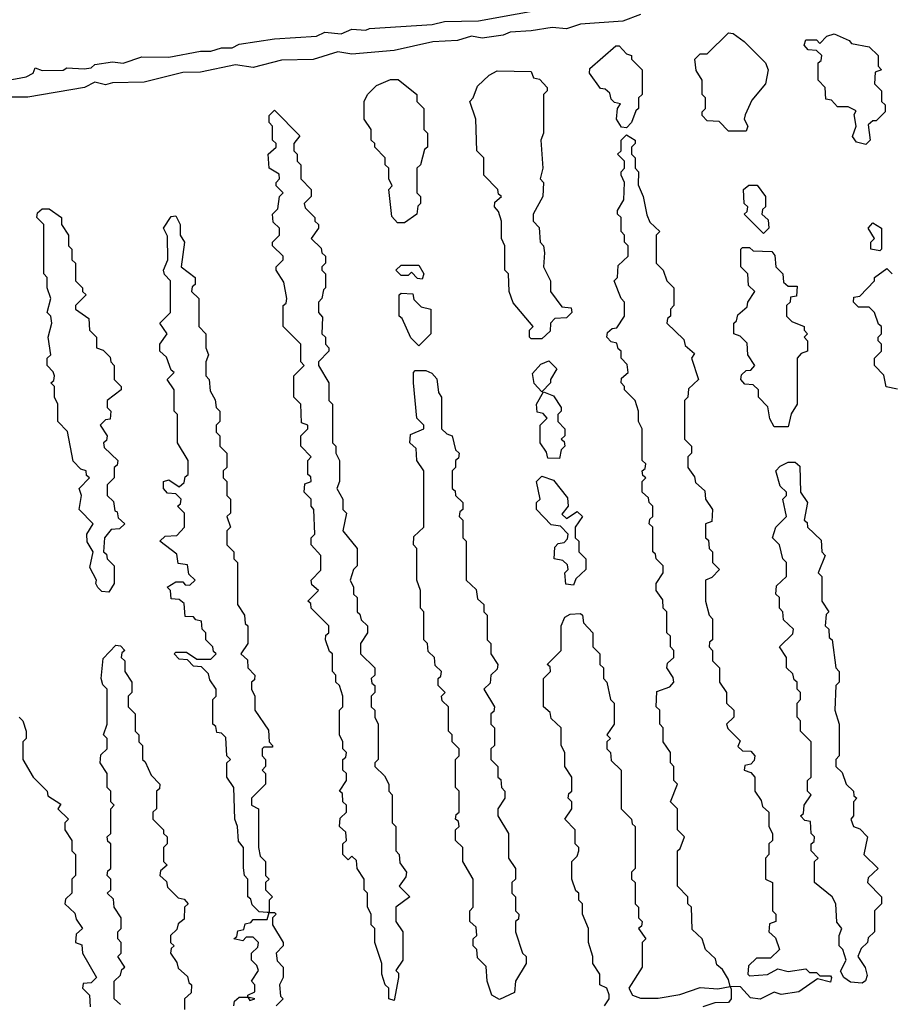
# Model space of a CAD drawing. Extents: x 2769579 to 2883812, y 684207 to 828660.
# Tile 73 of 256: x 2813451 to 2815925, y 700299 to 703097. Entities that reach past the tile are written whole.
import ezdxf

# ---------------------------------------------------------------- set-up
doc = ezdxf.new("R2010")
doc.units = 0

msp = doc.modelspace()

# ---------------------------------------------------------------- linework, layer by layer
at = {"layer": '0CON02XD'}
for points in [[(2813414.2, 702924.2), (2813470, 702935), (2813490, 702945), (2813495, 702960), (2813515, 702952.5), (2813575, 702953.8), (2813585, 702960), (2813635, 702957.5), (2813655, 702960), (2813665, 702970), (2813715, 702977.5), (2813745, 702973.8), (2813798.3, 702991.7), (2813875, 702991.2), (2813965, 703007.5), (2813995, 703007.5), (2814025, 703017.5), (2814055, 703017.5), (2814075, 703027.5), (2814175, 703042.5), (2814295, 703050), (2814318.3, 703061.7), (2814365, 703057.5), (2814395, 703070), (2814435, 703067.5), (2814445, 703072.5), (2814623.6, 703083.6), (2814658.3, 703091.7), (2814755, 703094.3), (2814975, 703133.8)], [(2815215, 703112.2), (2815165, 703092.9), (2815045, 703084.3), (2815005, 703071.1), (2814964.5, 703075.5), (2814905, 703065.5), (2814845, 703061.9), (2814825, 703052.9), (2814765, 703044.4), (2814735, 703050.5), (2814695, 703038.2), (2814625, 703034.5), (2814515, 703010), (2814395, 702998.9), (2814355, 703006), (2814285, 702984.3), (2814195, 702982.5), (2814115, 702961.8), (2814065, 702968.9), (2813965, 702947.8), (2813915, 702947.3), (2813805, 702919.5), (2813715, 702917.9), (2813695, 702912.2), (2813665, 702920), (2813635.5, 702904.5), (2813475, 702877.1), (2813405, 702876.7)], [(2815515, 702780), (2815465, 702780), (2815438.3, 702808.3), (2815405, 702810), (2815390, 702825), (2815390, 702835), (2815400, 702845), (2815400, 702875), (2815390, 702885), (2815390, 702925), (2815373, 702953), (2815370, 702985), (2815385, 703000), (2815405, 703000), (2815465, 703060), (2815478.3, 703058.3), (2815510, 703035), (2815570, 702975), (2815577.5, 702955), (2815570, 702915), (2815531.7, 702868.3), (2815513, 702827), (2815510, 702815), (2815520, 702795), (2815515, 702780)], [(2815855, 702742.5), (2815829.3, 702749.3), (2815817.5, 702765), (2815827.5, 702795), (2815822.5, 702827.5), (2815828.3, 702838.3), (2815805, 702850), (2815775, 702850), (2815758.3, 702868.3), (2815741.7, 702871.7), (2815740, 702905), (2815720, 702925), (2815720, 702975), (2815728.3, 702981.7), (2815730, 702995), (2815715, 703010), (2815691.7, 703011.7), (2815680, 703025), (2815685, 703040), (2815715, 703040), (2815725, 703030), (2815745, 703050), (2815765, 703057.5), (2815808.3, 703038.3), (2815815, 703030), (2815865, 703020), (2815890, 702995), (2815890, 702965), (2815900, 702955), (2815881.7, 702948.3), (2815880, 702915), (2815900, 702895), (2815900, 702865), (2815910, 702855), (2815910, 702835), (2815885, 702810), (2815875, 702810), (2815861.7, 702798.3), (2815867.5, 702755), (2815855, 702742.5)], [(2815175, 702790), (2815161.7, 702791.7), (2815147.5, 702815), (2815150, 702845), (2815158.3, 702858.3), (2815141.7, 702861.7), (2815131.7, 702871.7), (2815128.3, 702888.3), (2815115, 702900), (2815101.7, 702901.7), (2815070, 702945), (2815071.7, 702958.3), (2815145, 703022.5), (2815155, 703022.5), (2815175, 703000), (2815190, 702995), (2815190, 702985), (2815220, 702955), (2815220, 702885), (2815210, 702875), (2815210, 702845), (2815201.7, 702838.3), (2815190, 702805), (2815175, 702790)], [(2814545, 702520), (2814525, 702520), (2814508.3, 702538.3), (2814500, 702615), (2814510, 702625), (2814500, 702645), (2814500, 702675), (2814490, 702685), (2814490, 702705), (2814460, 702735), (2814460, 702745), (2814450, 702755), (2814450, 702785), (2814430, 702815), (2814430, 702865), (2814440, 702885), (2814465, 702910), (2814505, 702927.5), (2814527, 702927), (2814580, 702885), (2814580, 702865), (2814600, 702845), (2814600, 702785), (2814610, 702775), (2814610, 702735), (2814601.7, 702728.3), (2814590, 702685), (2814580, 702675), (2814580, 702605), (2814590, 702595), (2814590, 702575), (2814583, 702567), (2814580, 702545), (2814545, 702520)], [(2814935, 702190), (2814905, 702190), (2814900, 702195), (2814900, 702215), (2814910, 702225), (2814853, 702293), (2814842.5, 702325), (2814840, 702375), (2814830, 702385), (2814830, 702455), (2814820, 702475), (2814820, 702525), (2814811.7, 702551.7), (2814800, 702565), (2814801.7, 702578.3), (2814820, 702595), (2814811.7, 702601.7), (2814810, 702615), (2814770, 702655), (2814770, 702705), (2814750, 702725), (2814747.5, 702815), (2814730, 702865), (2814740, 702875), (2814751.7, 702908.3), (2814785, 702940), (2814808.3, 702951.7), (2814905, 702950), (2814911.7, 702931.7), (2814928.3, 702928.3), (2814950, 702905), (2814950, 702895), (2814940, 702885), (2814940, 702775), (2814932.5, 702755), (2814937.5, 702675), (2814930, 702645), (2814940, 702635), (2814937.5, 702595), (2814910, 702545), (2814910, 702525), (2814927, 702507), (2814930, 702465), (2814940, 702455), (2814942.5, 702435), (2814940, 702395), (2814960, 702355), (2814960, 702325), (2814991.7, 702281.7), (2815018.3, 702278.3), (2815020, 702265), (2815005, 702250), (2814971.7, 702248.3), (2814960, 702235), (2814958.3, 702211.7), (2814935, 702190)], [(2814515, 700310), (2814500, 700315), (2814500, 700345), (2814490, 700355), (2814480, 700385), (2814480, 700415), (2814460, 700475), (2814460, 700515), (2814450, 700525), (2814450, 700555), (2814440, 700575), (2814440, 700615), (2814430, 700625), (2814430, 700655), (2814410, 700685), (2814408.3, 700708.3), (2814395, 700720), (2814385, 700710), (2814370, 700725), (2814370, 700755), (2814380, 700765), (2814378.3, 700788.3), (2814360, 700805), (2814361.7, 700828.3), (2814380, 700845), (2814380, 700865), (2814370, 700875), (2814368.3, 700898.3), (2814360, 700905), (2814380, 700935), (2814380, 700955), (2814370, 700965), (2814370, 700995), (2814378.3, 701001.7), (2814380, 701015), (2814370, 701025), (2814370, 701045), (2814360, 701065), (2814360, 701135), (2814370, 701145), (2814370, 701175), (2814360, 701205), (2814350, 701215), (2814350, 701235), (2814340, 701245), (2814340, 701295), (2814331.7, 701301.7), (2814320, 701335), (2814321.7, 701348.3), (2814330, 701355), (2814330, 701375), (2814280, 701425), (2814278.3, 701438.3), (2814270, 701445), (2814300, 701475), (2814281.7, 701491.7), (2814280, 701505), (2814307, 701533), (2814307.5, 701575), (2814280, 701605), (2814280, 701625), (2814290, 701635), (2814287.5, 701705), (2814280, 701715), (2814280, 701735), (2814260, 701755), (2814261.7, 701778.3), (2814280, 701785), (2814278.3, 701798.3), (2814270, 701805), (2814270, 701845), (2814280, 701855), (2814250, 701885), (2814250, 701915), (2814270, 701935), (2814270, 701945), (2814251.7, 701951.7), (2814250, 702005), (2814230, 702025), (2814230, 702085), (2814260, 702115), (2814250, 702125), (2814250, 702175), (2814200, 702225), (2814200, 702285), (2814208.3, 702291.7), (2814210, 702305), (2814201.7, 702351.7), (2814180, 702385), (2814180, 702395), (2814200, 702415), (2814200, 702425), (2814170, 702455), (2814170, 702465), (2814190, 702485), (2814190, 702505), (2814171.7, 702521.7), (2814170, 702545), (2814185, 702560), (2814190, 702595), (2814200, 702605), (2814180, 702625), (2814180, 702635), (2814190, 702645), (2814188.3, 702658.3), (2814160, 702675), (2814157.5, 702715), (2814180, 702735), (2814180, 702745), (2814170, 702755), (2814170, 702795), (2814160, 702805), (2814160, 702825), (2814175, 702840), (2814247, 702767), (2814230, 702745), (2814230, 702725), (2814240, 702715), (2814240, 702695), (2814250, 702685), (2814250, 702645), (2814280, 702615), (2814280, 702595), (2814260, 702575), (2814263, 702563), (2814290, 702535), (2814290, 702525), (2814300, 702515), (2814300, 702505), (2814280, 702475), (2814308.3, 702448.3), (2814310, 702435), (2814320, 702425), (2814320, 702405), (2814310, 702395), (2814310, 702385), (2814320, 702375), (2814320, 702335), (2814315, 702330), (2814310, 702305), (2814300, 702295), (2814300, 702265), (2814311.7, 702251.7), (2814310, 702205), (2814320, 702195), (2814320, 702175), (2814330, 702165), (2814330, 702155), (2814300, 702125), (2814300, 702115), (2814330, 702065), (2814330, 702015), (2814340, 702005), (2814340, 701895), (2814350, 701885), (2814350, 701865), (2814360, 701845), (2814360, 701785), (2814352.5, 701765), (2814370, 701735), (2814370, 701705), (2814380, 701695), (2814370, 701645), (2814410, 701595), (2814410, 701545), (2814400, 701535), (2814390, 701505), (2814400, 701485), (2814400, 701465), (2814410, 701455), (2814410, 701415), (2814418.3, 701408.3), (2814421.7, 701391.7), (2814440, 701375), (2814440, 701355), (2814420, 701325), (2814420, 701295), (2814460, 701255), (2814460, 701235), (2814450, 701225), (2814451.7, 701211.7), (2814460, 701205), (2814460, 701185), (2814450, 701175), (2814450, 701145), (2814460, 701135), (2814460, 701115), (2814470, 701095), (2814470, 700995), (2814460, 700985), (2814460, 700975), (2814488.3, 700948.3), (2814500, 700925), (2814500, 700905), (2814510, 700895), (2814510, 700815), (2814520, 700805), (2814520, 700735), (2814530, 700725), (2814531.7, 700701.7), (2814550, 700675), (2814548.3, 700661.7), (2814530, 700635), (2814560, 700605), (2814520, 700575), (2814520, 700535), (2814540, 700505), (2814540, 700425), (2814520, 700395), (2814527.5, 700387.5), (2814527.5, 700375), (2814515, 700310)], [(2815555, 700314.3), (2815528, 700318), (2815499.2, 700349.2), (2815470, 700350), (2815465, 700370), (2815448.3, 700398.3), (2815431.7, 700411.7), (2815428.3, 700428.3), (2815400, 700455), (2815390, 700485), (2815361.7, 700511.7), (2815360, 700575), (2815350, 700585), (2815350, 700605), (2815320, 700635), (2815320, 700735), (2815328.3, 700741.7), (2815340, 700775), (2815320, 700795), (2815320, 700855), (2815300, 700875), (2815320, 700925), (2815310, 700935), (2815310, 700975), (2815300, 700985), (2815300, 701015), (2815280, 701045), (2815280, 701085), (2815270, 701095), (2815270, 701135), (2815260, 701145), (2815261.7, 701188.3), (2815298.3, 701201.7), (2815310, 701215), (2815308.3, 701228.3), (2815290, 701255), (2815291.7, 701268.3), (2815310, 701285), (2815310, 701305), (2815300, 701315), (2815300, 701345), (2815290, 701355), (2815290, 701415), (2815280, 701425), (2815278.3, 701448.3), (2815260, 701475), (2815260, 701495), (2815280, 701525), (2815280, 701545), (2815260, 701565), (2815258.3, 701578.3), (2815250, 701585), (2815250, 701655), (2815240, 701665), (2815241.7, 701678.3), (2815250, 701685), (2815250, 701715), (2815240, 701725), (2815238.3, 701738.3), (2815220, 701755), (2815220, 701785), (2815230, 701795), (2815221.7, 701801.7), (2815220, 701815), (2815228.3, 701821.7), (2815230, 701835), (2815220, 701845), (2815220, 701935), (2815210, 701955), (2815210, 701985), (2815200, 702015), (2815170, 702045), (2815170, 702055), (2815160, 702065), (2815161.7, 702078.3), (2815180, 702095), (2815177, 702117), (2815160, 702135), (2815160, 702155), (2815151.7, 702161.7), (2815148.3, 702178.3), (2815131.7, 702181.7), (2815120, 702195), (2815121.7, 702208.3), (2815135, 702220), (2815148.3, 702221.7), (2815170, 702255), (2815170, 702295), (2815160, 702305), (2815140, 702355), (2815150, 702365), (2815151.7, 702398.3), (2815180, 702425), (2815180, 702455), (2815170, 702465), (2815170, 702485), (2815160, 702495), (2815160, 702535), (2815150, 702545), (2815150, 702555), (2815167.5, 702585), (2815170, 702635), (2815160, 702655), (2815160, 702665), (2815170, 702675), (2815170, 702695), (2815150, 702715), (2815160, 702725), (2815160, 702755), (2815175, 702770), (2815200, 702755), (2815200, 702745), (2815190, 702735), (2815190, 702715), (2815200, 702705), (2815200, 702675), (2815210, 702665), (2815208.3, 702628.3), (2815222.5, 702595), (2815233, 702543), (2815241.7, 702521.7), (2815270, 702495), (2815260, 702485), (2815260, 702405), (2815280, 702385), (2815290, 702355), (2815310, 702335), (2815310, 702285), (2815300, 702275), (2815300, 702255), (2815291.7, 702248.3), (2815290, 702235), (2815338.3, 702188.3), (2815341.7, 702171.7), (2815368.3, 702148.3), (2815360, 702135), (2815380, 702075), (2815351.7, 702048.3), (2815350, 702025), (2815340, 702015), (2815340, 701905), (2815360, 701885), (2815360, 701865), (2815350, 701855), (2815350, 701825), (2815368.3, 701798.3), (2815371.7, 701781.7), (2815398.3, 701758.3), (2815400, 701735), (2815420, 701705), (2815418.3, 701671.7), (2815400, 701665), (2815400, 701625), (2815408.3, 701618.3), (2815410, 701595), (2815420, 701585), (2815420, 701555), (2815440, 701535), (2815418.3, 701511.7), (2815400, 701505), (2815400, 701445), (2815410, 701405), (2815420, 701395), (2815420, 701335), (2815411.7, 701328.3), (2815410, 701315), (2815420, 701305), (2815420, 701275), (2815440, 701255), (2815440, 701215), (2815460, 701185), (2815460, 701155), (2815480, 701135), (2815480, 701115), (2815460, 701095), (2815463, 701083), (2815498.3, 701048.3), (2815491.7, 701031.7), (2815505, 701020), (2815528.3, 701018.3), (2815540, 701005), (2815538.3, 700991.7), (2815528.3, 700981.7), (2815511.7, 700978.3), (2815510, 700965), (2815528.3, 700958.3), (2815540, 700945), (2815540, 700905), (2815558.3, 700878.3), (2815561.7, 700861.7), (2815580, 700845), (2815580, 700805), (2815590, 700785), (2815590, 700765), (2815580, 700755), (2815580, 700725), (2815570, 700715), (2815570, 700655), (2815590, 700645), (2815590, 700565), (2815600, 700555), (2815600, 700535), (2815581.7, 700528.3), (2815580, 700505), (2815598.3, 700488.3), (2815610, 700455), (2815585, 700430), (2815545, 700430), (2815521.7, 700408.3), (2815520, 700385), (2815525, 700380), (2815576.4, 700383.6), (2815605, 700400), (2815635, 700392.5), (2815685, 700400), (2815695, 700390), (2815715, 700390), (2815725, 700380), (2815755, 700380), (2815757.5, 700375), (2815755, 700362.5), (2815718.3, 700371.7), (2815665, 700334.4), (2815615, 700327.5), (2815595, 700333.8), (2815555, 700314.3)], [(2815565, 702490), (2815510, 702545), (2815518.3, 702551.7), (2815520, 702565), (2815510, 702575), (2815507.5, 702615), (2815523, 702627), (2815546.7, 702626.7), (2815570, 702595), (2815570, 702565), (2815561.7, 702558.3), (2815560, 702545), (2815578.3, 702528.3), (2815580, 702505), (2815565, 702490)], [(2813705, 701470), (2813685, 701472.5), (2813673.6, 701483.6), (2813667.5, 701495), (2813670, 701505), (2813650.7, 701540.7), (2813660, 701585), (2813643.6, 701613.6), (2813642.5, 701635), (2813660, 701665), (2813620, 701705), (2813627.5, 701745), (2813620, 701765), (2813650, 701795), (2813641.7, 701801.7), (2813640, 701815), (2813625, 701820), (2813603, 701843), (2813587, 701927), (2813560, 701955), (2813560, 702005), (2813550, 702025), (2813550, 702055), (2813540, 702065), (2813548.3, 702071.7), (2813550, 702085), (2813547, 702097), (2813530, 702115), (2813530, 702135), (2813540, 702145), (2813532.5, 702195), (2813542.5, 702235), (2813540, 702255), (2813530, 702265), (2813540, 702305), (2813530, 702335), (2813530, 702365), (2813520, 702375), (2813520, 702515), (2813500, 702535), (2813501.7, 702548.3), (2813515, 702560), (2813535, 702560), (2813570, 702535), (2813570, 702515), (2813590, 702485), (2813590, 702455), (2813600, 702445), (2813600, 702415), (2813610, 702405), (2813610, 702355), (2813630, 702335), (2813630, 702325), (2813640, 702315), (2813610, 702285), (2813610, 702275), (2813648.3, 702248.3), (2813650, 702215), (2813670, 702195), (2813670, 702165), (2813688.3, 702158.3), (2813708.3, 702138.3), (2813710, 702125), (2813720, 702115), (2813720, 702075), (2813740, 702055), (2813740, 702045), (2813700, 702015), (2813700, 701995), (2813710, 701985), (2813708.3, 701961.7), (2813695, 701960), (2813680, 701945), (2813700, 701915), (2813698.3, 701901.7), (2813690, 701895), (2813691.7, 701881.7), (2813730, 701845), (2813728.3, 701831.7), (2813720, 701825), (2813720, 701795), (2813700, 701775), (2813700, 701745), (2813718.3, 701728.3), (2813721.7, 701701.7), (2813728.3, 701698.3), (2813731.7, 701681.7), (2813750, 701665), (2813735, 701650), (2813711.7, 701648.3), (2813692.5, 701625), (2813690, 701585), (2813698.3, 701578.3), (2813700, 701565), (2813720, 701545), (2813720, 701495), (2813705, 701470)], [(2814160, 700560), (2814155, 700560), (2814131.7, 700561.7), (2814111.7, 700581.7), (2814108.3, 700598.3), (2814100, 700605), (2814100, 700655), (2814090, 700665), (2814087, 700687), (2814087.5, 700745), (2814073, 700763), (2814070, 700805), (2814062.5, 700825), (2814060, 700915), (2814040, 700945), (2814040, 700985), (2814050, 700995), (2814040, 701005), (2814037, 701057), (2814025, 701070), (2814011.7, 701071.7), (2814008.3, 701088.3), (2814000, 701095), (2814000, 701165), (2814010, 701175), (2814010, 701195), (2813991.7, 701221.7), (2813988.3, 701238.3), (2813968.3, 701258.3), (2813945, 701260), (2813928.3, 701278.3), (2813905, 701280), (2813890, 701295), (2813895, 701300), (2813925, 701300), (2813955, 701280), (2813995, 701280), (2814010, 701295), (2814001.7, 701301.7), (2814000, 701315), (2813980, 701335), (2813980, 701355), (2813970, 701365), (2813968.3, 701388.3), (2813951.7, 701391.7), (2813945, 701400), (2813921.7, 701401.7), (2813918.3, 701438.3), (2813905, 701450), (2813881.7, 701451.7), (2813880, 701475), (2813870, 701485), (2813895, 701500), (2813915, 701500), (2813921.7, 701491.7), (2813935, 701490), (2813950, 701505), (2813931.7, 701521.7), (2813928.3, 701548.3), (2813901.7, 701551.7), (2813898.3, 701578.3), (2813850, 701615), (2813865, 701630), (2813898.3, 701631.7), (2813920, 701655), (2813920, 701695), (2813900, 701715), (2813908.3, 701721.7), (2813910, 701735), (2813895, 701750), (2813871.7, 701751.7), (2813860, 701765), (2813860, 701785), (2813875, 701790), (2813905, 701770), (2813918.3, 701781.7), (2813921.7, 701798.3), (2813930, 701805), (2813930, 701845), (2813900, 701895), (2813900, 701975), (2813890, 701985), (2813890, 702045), (2813870, 702075), (2813890, 702095), (2813881.7, 702101.7), (2813868.3, 702138.3), (2813850, 702155), (2813850, 702175), (2813870, 702205), (2813850, 702235), (2813880, 702265), (2813880, 702355), (2813863, 702373), (2813860, 702385), (2813872.5, 702415), (2813871.7, 702481.7), (2813860, 702505), (2813881.7, 702538.3), (2813895, 702540), (2813907.5, 702515), (2813907.5, 702485), (2813920, 702465), (2813910, 702395), (2813950, 702365), (2813950, 702345), (2813941.7, 702338.3), (2813940, 702325), (2813960, 702305), (2813960, 702225), (2813980, 702205), (2813980, 702165), (2813987.5, 702145), (2813980, 702125), (2813980, 702085), (2813990, 702075), (2813993, 702043), (2814007, 702017), (2814010, 701995), (2814020, 701985), (2814020, 701955), (2814010, 701945), (2814010, 701925), (2814020, 701915), (2814020, 701885), (2814040, 701865), (2814040, 701825), (2814030, 701815), (2814030, 701795), (2814040, 701785), (2814040, 701745), (2814050, 701735), (2814050, 701695), (2814040, 701685), (2814050, 701655), (2814040, 701645), (2814040, 701605), (2814060, 701585), (2814060, 701565), (2814070, 701555), (2814070, 701435), (2814090, 701405), (2814091.7, 701381.7), (2814100, 701375), (2814100, 701325), (2814080, 701295), (2814098.3, 701278.3), (2814100, 701255), (2814120, 701235), (2814118.3, 701221.7), (2814110, 701215), (2814110, 701195), (2814120, 701175), (2814120, 701135), (2814158.3, 701078.3), (2814160, 701045), (2814170, 701035), (2814170, 701030), (2814145, 701030), (2814140, 701025), (2814140, 701005), (2814150, 700995), (2814150, 700975), (2814140, 700965), (2814150, 700955), (2814150, 700925), (2814110, 700885), (2814110, 700865), (2814130, 700855), (2814130, 700745), (2814135, 700720), (2814150, 700705), (2814150, 700665), (2814160, 700655), (2814150, 700645), (2814150, 700625), (2814170, 700605), (2814160, 700595), (2814160, 700560)], [(2815895, 702440), (2815870, 702445), (2815870, 702465), (2815880, 702475), (2815862.5, 702505), (2815875, 702520), (2815900, 702505), (2815900, 702445), (2815895, 702440)], [(2815635, 701940), (2815595, 701940), (2815583, 701963), (2815577, 701997), (2815550, 702025), (2815550, 702045), (2815535, 702060), (2815511.7, 702061.7), (2815500, 702075), (2815501.7, 702088.3), (2815515, 702100), (2815528.3, 702101.7), (2815540, 702115), (2815520, 702145), (2815518.3, 702178.3), (2815498.3, 702198.3), (2815480, 702205), (2815480, 702235), (2815488.3, 702241.7), (2815491.7, 702258.3), (2815518.3, 702281.7), (2815520, 702295), (2815540, 702325), (2815521.7, 702341.7), (2815520, 702375), (2815500, 702395), (2815500, 702445), (2815505, 702450), (2815525, 702450), (2815535, 702440), (2815588.3, 702438.3), (2815597, 702427), (2815600, 702395), (2815620, 702375), (2815621.7, 702351.7), (2815635, 702340), (2815660, 702340), (2815658.3, 702311.7), (2815641.7, 702308.3), (2815640, 702295), (2815630, 702285), (2815630, 702255), (2815645, 702240), (2815680, 702225), (2815680, 702215), (2815690, 702205), (2815680, 702195), (2815690, 702185), (2815690, 702155), (2815671.7, 702148.3), (2815660, 702135), (2815660, 702005), (2815643, 701977), (2815635, 701940)], [(2814595, 702360), (2814581.7, 702361.7), (2814565, 702380), (2814555, 702370), (2814535, 702370), (2814520, 702385), (2814535, 702400), (2814585, 702400), (2814600, 702375), (2814595, 702360)], [(2815945, 702047.5), (2815913.6, 702053.6), (2815907, 702087), (2815880, 702115), (2815880, 702135), (2815900, 702155), (2815900, 702175), (2815890, 702185), (2815890, 702195), (2815900, 702205), (2815900, 702225), (2815891.7, 702231.7), (2815880, 702265), (2815865, 702280), (2815835, 702280), (2815820, 702295), (2815821.7, 702308.3), (2815838.3, 702311.7), (2815880, 702355), (2815880, 702365), (2815915, 702390), (2815930, 702375)], [(2814585, 702170), (2814563, 702193), (2814538.3, 702248.3), (2814530, 702255), (2814530, 702315), (2814535, 702320), (2814568.3, 702318.3), (2814571.7, 702301.7), (2814591.7, 702281.7), (2814620, 702275), (2814620, 702205), (2814585, 702170)], [(2814935, 702040), (2814913, 702063), (2814908.3, 702091.7), (2814931.7, 702118.3), (2814955, 702127.5), (2814977.5, 702105), (2814960, 702075), (2814960, 702065), (2814935, 702040)], [(2814815, 700312.5), (2814792.5, 700325), (2814780, 700365), (2814777, 700407), (2814751.7, 700431.7), (2814750, 700455), (2814740, 700465), (2814740, 700485), (2814750, 700495), (2814748.3, 700518.3), (2814730, 700535), (2814730, 700565), (2814740, 700575), (2814740, 700655), (2814710, 700705), (2814710, 700745), (2814690, 700765), (2814690, 700795), (2814700, 700805), (2814698.3, 700818.3), (2814690, 700825), (2814691.7, 700838.3), (2814700, 700845), (2814700, 700905), (2814690, 700915), (2814690, 700995), (2814700, 701005), (2814700, 701025), (2814680, 701045), (2814680, 701065), (2814670, 701075), (2814670, 701145), (2814651.7, 701161.7), (2814650, 701175), (2814660, 701185), (2814640, 701205), (2814640, 701225), (2814648.3, 701231.7), (2814650, 701245), (2814631.7, 701261.7), (2814630, 701285), (2814611.7, 701301.7), (2814610, 701325), (2814600, 701335), (2814600, 701415), (2814590, 701425), (2814590, 701475), (2814580, 701505), (2814580, 701595), (2814570, 701605), (2814571.7, 701628.3), (2814600, 701655), (2814600, 701815), (2814580, 701845), (2814578.3, 701878.3), (2814560, 701895), (2814561.7, 701918.3), (2814600, 701935), (2814600, 701945), (2814580, 701965), (2814570, 702065), (2814570, 702095), (2814575, 702100), (2814605, 702100), (2814622.5, 702092.5), (2814637, 702077), (2814641.7, 702038.3), (2814650, 702025), (2814650, 701935), (2814665, 701920), (2814680, 701915), (2814690, 701875), (2814700, 701865), (2814698.3, 701851.7), (2814690, 701845), (2814690, 701825), (2814680, 701815), (2814680, 701765), (2814688.3, 701758.3), (2814690, 701745), (2814710, 701725), (2814710, 701705), (2814701.7, 701698.3), (2814700, 701685), (2814710, 701675), (2814710, 701625), (2814720, 701615), (2814720, 701505), (2814748.3, 701478.3), (2814751.7, 701451.7), (2814770, 701435), (2814770, 701415), (2814780, 701405), (2814780, 701335), (2814790, 701325), (2814790, 701295), (2814810, 701265), (2814808.3, 701251.7), (2814790, 701235), (2814788.3, 701211.7), (2814770, 701195), (2814800, 701145), (2814798.3, 701131.7), (2814790, 701125), (2814790, 701095), (2814800, 701085), (2814800, 701035), (2814790, 701025), (2814790, 700995), (2814810, 700975), (2814810, 700945), (2814818.3, 700938.3), (2814820, 700915), (2814830, 700905), (2814830, 700885), (2814810, 700855), (2814810, 700835), (2814840, 700785), (2814840, 700715), (2814860, 700685), (2814860, 700655), (2814850, 700645), (2814850, 700615), (2814860, 700605), (2814860, 700565), (2814870, 700555), (2814868.3, 700541.7), (2814860, 700535), (2814860, 700505), (2814880, 700445), (2814890, 700435), (2814890, 700415), (2814860, 700365), (2814857, 700333), (2814815, 700312.5)], [(2814985, 701850), (2814951.7, 701851.7), (2814948.3, 701868.3), (2814930, 701895), (2814930, 701945), (2814950, 701965), (2814938.3, 701978.3), (2814921.7, 701981.7), (2814920, 702005), (2814940, 702040), (2814968.3, 702028.3), (2814990, 701995), (2814990, 701985), (2814980, 701975), (2814980, 701955), (2815000, 701935), (2815000, 701915), (2814990, 701905), (2814998.3, 701898.3), (2815000, 701885), (2814990, 701875), (2814985, 701850)], [(2815845, 700359.2), (2815812.1, 700362.1), (2815793.3, 700375), (2815783, 700393), (2815800, 700425), (2815790, 700455), (2815780, 700465), (2815780, 700495), (2815787.5, 700515), (2815773, 700533), (2815770, 700585), (2815760, 700605), (2815710, 700645), (2815710, 700705), (2815720, 700715), (2815700, 700735), (2815700, 700755), (2815708.3, 700761.7), (2815710, 700775), (2815700, 700785), (2815698.3, 700818.3), (2815681.7, 700821.7), (2815670, 700835), (2815678.3, 700841.7), (2815680, 700865), (2815700, 700895), (2815690, 700905), (2815690, 700935), (2815700, 700945), (2815700, 701045), (2815670, 701075), (2815670, 701105), (2815660, 701115), (2815660, 701155), (2815670, 701165), (2815670, 701185), (2815660, 701195), (2815660, 701215), (2815651.7, 701221.7), (2815648.3, 701238.3), (2815630, 701255), (2815630, 701285), (2815610, 701315), (2815648.3, 701351.7), (2815650, 701365), (2815621.7, 701391.7), (2815620, 701415), (2815610, 701425), (2815610, 701455), (2815600, 701465), (2815601.7, 701488.3), (2815630, 701515), (2815630, 701555), (2815620, 701565), (2815610, 701605), (2815590, 701625), (2815600, 701655), (2815630, 701685), (2815620, 701735), (2815630, 701745), (2815630, 701755), (2815611.7, 701771.7), (2815600, 701815), (2815611.7, 701828.3), (2815635, 701840), (2815655, 701840), (2815668.3, 701828.3), (2815670, 701755), (2815690, 701725), (2815680, 701675), (2815688.3, 701668.3), (2815690, 701655), (2815728.3, 701618.3), (2815730, 701585), (2815740, 701575), (2815720, 701525), (2815730, 701515), (2815730, 701445), (2815750, 701415), (2815743, 701407), (2815740, 701375), (2815750, 701365), (2815751.7, 701341.7), (2815760, 701335), (2815770, 701255), (2815780, 701245), (2815780, 701215), (2815770, 701205), (2815767.5, 701135), (2815780, 701095), (2815780, 701005), (2815770, 700995), (2815770, 700975), (2815788.3, 700958.3), (2815800, 700925), (2815820, 700905), (2815821.7, 700891.7), (2815830, 700885), (2815820, 700875), (2815820, 700835), (2815812.5, 700825), (2815820, 700805), (2815838.3, 700798.3), (2815860, 700775), (2815850, 700725), (2815890, 700685), (2815861.7, 700658.3), (2815860, 700645), (2815900, 700605), (2815900, 700585), (2815880, 700565), (2815880, 700505), (2815861.7, 700488.3), (2815860, 700475), (2815841.7, 700458.3), (2815832.5, 700435), (2815853.8, 700403.8), (2815859.2, 700380.8), (2815854.3, 700365.7), (2815845, 700359.2)], [(2815025, 701490), (2815003, 701493), (2815000, 701525), (2815010, 701535), (2815008.3, 701548.3), (2814995, 701560), (2814970, 701565), (2814971.7, 701598.3), (2814981.7, 701608.3), (2814998.3, 701611.7), (2815008.3, 701621.7), (2815010, 701635), (2814988.3, 701658.3), (2814961.7, 701661.7), (2814920, 701705), (2814920, 701725), (2814930, 701735), (2814920, 701785), (2814935, 701800), (2814968.3, 701788.3), (2815008.3, 701738.3), (2815010, 701715), (2814991.7, 701691.7), (2815005, 701680), (2815035, 701700), (2815050, 701685), (2815030, 701655), (2815030, 701625), (2815040, 701615), (2815040, 701585), (2815060, 701565), (2815060, 701535), (2815031.7, 701508.3), (2815025, 701490)], [(2815113.3, 700295), (2815126.2, 700315), (2815126.4, 700326.4), (2815120, 700345), (2815100, 700355), (2815100, 700385), (2815080, 700415), (2815080, 700435), (2815067.5, 700475), (2815067.5, 700515), (2815050, 700555), (2815050, 700585), (2815040, 700595), (2815040, 700615), (2815031.7, 700621.7), (2815020, 700655), (2815020, 700705), (2815035, 700720), (2815040, 700735), (2815040, 700745), (2815030, 700755), (2815030, 700795), (2815000, 700825), (2815020, 700855), (2815020, 700875), (2815010, 700885), (2815011.7, 700898.3), (2815020, 700905), (2815020, 700945), (2815000, 700975), (2815000, 701015), (2814990, 701035), (2814990, 701085), (2814961.7, 701111.7), (2814958.3, 701128.3), (2814940, 701145), (2814940, 701225), (2814960, 701245), (2814958.3, 701258.3), (2814950, 701265), (2814990, 701305), (2814990, 701375), (2815000.7, 701399.3), (2815015, 701407.5), (2815045, 701410), (2815050, 701405), (2815053, 701383), (2815080, 701355), (2815080, 701315), (2815100, 701295), (2815100, 701265), (2815110, 701255), (2815110, 701225), (2815120, 701215), (2815130, 701165), (2815140, 701155), (2815140, 701095), (2815120, 701065), (2815130, 701055), (2815120, 701045), (2815120, 701025), (2815130, 701015), (2815131.7, 700991.7), (2815160, 700965), (2815160, 700855), (2815190, 700825), (2815191.7, 700811.7), (2815200, 700805), (2815200, 700685), (2815190, 700675), (2815190, 700655), (2815200, 700645), (2815200, 700585), (2815210, 700575), (2815210, 700545), (2815220, 700535), (2815218.3, 700521.7), (2815210, 700515), (2815230, 700485), (2815220, 700475), (2815220, 700405), (2815182.5, 700345), (2815192.5, 700325), (2815215, 700316.7), (2815265, 700316.7), (2815327, 700327), (2815385, 700347.5), (2815435, 700343.3), (2815470, 700350), (2815472.5, 700342.5), (2815472.9, 700315), (2815465, 700304.3), (2815426.8, 700303.2), (2815392.1, 700292.1)], [(2813738.3, 700298.3), (2813720, 700315), (2813720, 700365), (2813738.3, 700381.7), (2813741.7, 700398.3), (2813750, 700405), (2813730, 700435), (2813740, 700445), (2813740, 700475), (2813730, 700485), (2813730, 700505), (2813740, 700515), (2813740, 700545), (2813720, 700575), (2813718.3, 700598.3), (2813700, 700615), (2813710, 700625), (2813710, 700655), (2813700, 700665), (2813701.7, 700678.3), (2813710, 700685), (2813710, 700755), (2813701.7, 700761.7), (2813700, 700775), (2813710, 700785), (2813710, 700855), (2813720, 700865), (2813710, 700875), (2813710, 700905), (2813700, 700915), (2813700, 700955), (2813680, 700985), (2813681.7, 701008.3), (2813700, 701025), (2813700, 701055), (2813690, 701065), (2813700, 701095), (2813700, 701195), (2813687.5, 701207.5), (2813682.5, 701225), (2813688.3, 701281.7), (2813725, 701320), (2813738.3, 701318.3), (2813750, 701305), (2813741.7, 701298.3), (2813740, 701285), (2813750, 701275), (2813750, 701245), (2813770, 701215), (2813770, 701185), (2813760, 701175), (2813760, 701145), (2813780, 701125), (2813780, 701075), (2813790, 701065), (2813790, 701045), (2813800, 701035), (2813800, 700995), (2813808.3, 700988.3), (2813825, 700950), (2813850, 700925), (2813848.3, 700911.7), (2813840, 700905), (2813840, 700855), (2813830, 700845), (2813830, 700825), (2813860, 700795), (2813860, 700785), (2813870, 700775), (2813870, 700755), (2813860, 700745), (2813860, 700705), (2813870, 700695), (2813851.7, 700678.3), (2813850, 700665), (2813868.3, 700648.3), (2813871.7, 700631.7), (2813901.7, 700601.7), (2813918.3, 700598.3), (2813930, 700585), (2813920, 700575), (2813918.3, 700541.7), (2813901.7, 700528.3), (2813898.3, 700511.7), (2813880, 700495), (2813880, 700475), (2813890, 700465), (2813881.7, 700458.3), (2813880, 700445), (2813898.3, 700418.3), (2813901.7, 700401.7), (2813928.3, 700378.3), (2813931.7, 700361.7), (2813940, 700355), (2813938.3, 700331.7), (2813920, 700315), (2813920, 700285)], [(2813450, 701115), (2813460, 701105), (2813470, 701075), (2813470, 701055), (2813460, 701045), (2813460, 700995), (2813490, 700945), (2813530, 700905), (2813531.7, 700891.7), (2813568.3, 700868.3), (2813560, 700855), (2813590, 700825), (2813580, 700815), (2813580, 700795), (2813600, 700765), (2813600, 700735), (2813610, 700725), (2813610, 700665), (2813600, 700655), (2813600, 700615), (2813581.7, 700598.3), (2813580, 700585), (2813608.3, 700558.3), (2813611.7, 700541.7), (2813630, 700515), (2813611.7, 700498.3), (2813610, 700475), (2813628.3, 700468.3), (2813630, 700445), (2813670, 700375), (2813655, 700360), (2813631.7, 700358.3), (2813630, 700345), (2813650, 700325), (2813651.7, 700291.7)], [(2814060, 700295), (2814061.7, 700308.3), (2814075, 700320), (2814100, 700320), (2814105, 700310), (2814120, 700315), (2814100, 700320), (2814100, 700325), (2814120, 700335), (2814120, 700355), (2814110, 700365), (2814130, 700395), (2814125, 700410), (2814110, 700425), (2814110, 700445), (2814128.3, 700461.7), (2814130, 700475), (2814115, 700490), (2814095, 700490), (2814085, 700480), (2814060, 700485), (2814068.3, 700491.7), (2814071.7, 700508.3), (2814088.3, 700511.7), (2814091.7, 700528.3), (2814108.3, 700531.7), (2814115, 700540), (2814155, 700540), (2814160, 700560), (2814175, 700560), (2814180, 700555), (2814170, 700545), (2814170, 700525), (2814200, 700475), (2814200, 700465), (2814180, 700445), (2814183, 700423), (2814200, 700405), (2814200, 700375), (2814190, 700355), (2814192.5, 700322.5), (2814200, 700315), (2814180, 700295)]]:
    msp.add_lwpolyline(points, dxfattribs=at)

doc.saveas('drawing.dxf')
